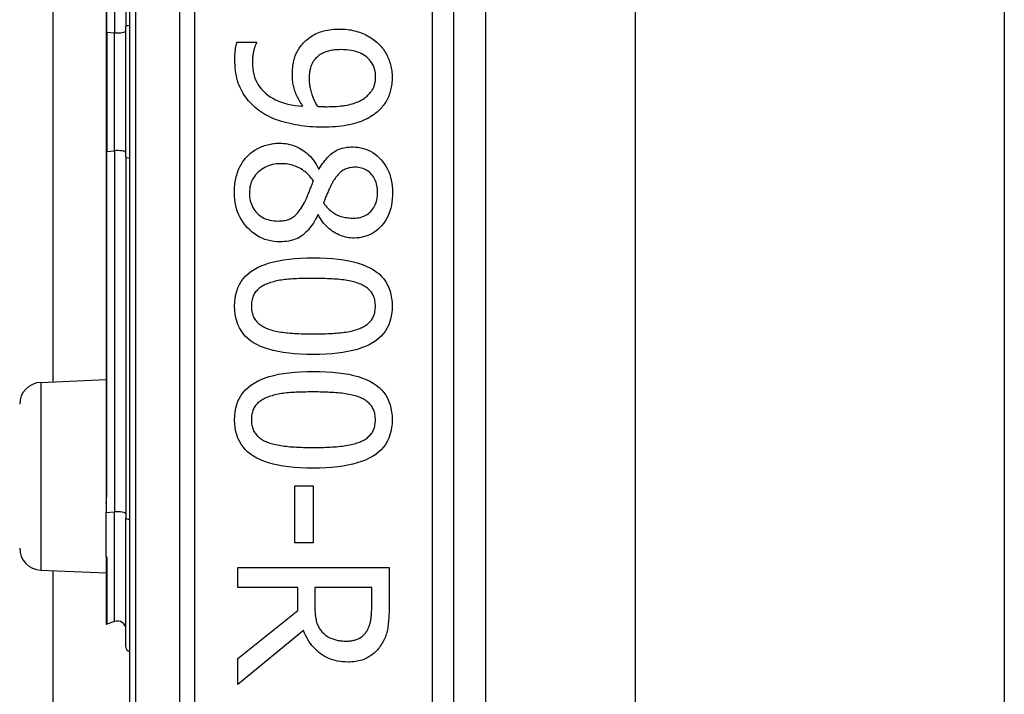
# Model space of a CAD drawing. Header units: inches. Extents: x 4 to 134, y 7 to 73.
# Tile 64 of 88: x 26.923 to 27.82, y 46.775 to 47.389. Entities that reach past the tile are written whole.
import ezdxf

# ---------------------------------------------------------------- set-up
doc = ezdxf.new("R2010")
doc.units = ezdxf.units.IN
doc.header["$MEASUREMENT"] = 0
doc.layers.add('Visible Edges(ANSI)', color=7, linetype='Continuous', lineweight=25)
doc.layers.add('Visible Tangent Edges(ANSI)', color=7, linetype='Continuous', lineweight=25)

msp = doc.modelspace()

# ---------------------------------------------------------------- linework, layer by layer
at = {"layer": 'Visible Edges(ANSI)'}
for p, q in [((27.02304, 48.26452), (27.02304, 46.38233)), ((27.31832, 46.57342), (27.31832, 48.07342)), ((27.3471, 47.95335), (27.3471, 46.6935)), ((27.48354, 47.93892), (27.48354, 46.70792)), ((27.81954, 47.93892), (27.81954, 46.70792)), ((27.01979, 47.71165), (27.01979, 47.38278)), ((27.00187, 47.68801), (27.00187, 47.37758)), ((26.9534, 47.05938), (26.9534, 47.58747)), ((27.01979, 47.26407), (27.01979, 47.38278)), ((27.00187, 47.37758), (27.00187, 47.26927)), ((27.12083, 47.36859), (27.13858, 47.36859)), ((27.13858, 47.36859), (27.13858, 47.3677)), ((27.00187, 47.26927), (27.00187, 46.95884)), ((27.01979, 47.26407), (27.01979, 46.9352)), ((27.1952, 47.25324), (27.19575, 47.25324)), ((27.19497, 47.21126), (27.19441, 47.21126)), ((26.94217, 47.05889), (27.00187, 47.0615)), ((27.00187, 46.95884), (27.00187, 46.94858)), ((27.17353, 46.96481), (27.19028, 46.96481)), ((27.17353, 46.91266), (27.17353, 46.96481)), ((27.19028, 46.96481), (27.19028, 46.91266)), ((27.00187, 46.94858), (27.00187, 46.94026)), ((27.00187, 46.9005), (27.00187, 46.94026)), ((27.01979, 46.81786), (27.01979, 46.9352)), ((27.19028, 46.91266), (27.17353, 46.91266)), ((27.00187, 46.9005), (27.00187, 46.90033)), ((27.00187, 46.90033), (27.00187, 46.89971)), ((27.00187, 46.89971), (27.00187, 46.83901)), ((26.94217, 46.88796), (27.00187, 46.88535)), ((26.9534, 34.10788), (26.9534, 46.88747)), ((27.12161, 46.89044), (27.2594, 46.89044)), ((27.12161, 46.87213), (27.12161, 46.89044)), ((27.2594, 46.89044), (27.2594, 46.85493)), ((27.17644, 46.87213), (27.12161, 46.87213)), ((27.17644, 46.85114), (27.17644, 46.87213)), ((27.24355, 46.87213), (27.19173, 46.87213)), ((27.19173, 46.87213), (27.19173, 46.85605)), ((27.24355, 46.85393), (27.24355, 46.87213)), ((27.12161, 46.80759), (27.17644, 46.85114)), ((27.00922, 46.84113), (27.0024, 46.83864)), ((27.18157, 46.83282), (27.12161, 46.7838)), ((27.12161, 46.7838), (27.12161, 46.80759))]:
    msp.add_line(p, q, dxfattribs=at)
at = {"layer": 'Visible Edges(ANSI)', "flags": 128}
for points in [[(27.17945, 47.36558), (27.18042, 47.36678), (27.18143, 47.36794), (27.18248, 47.36904), (27.18358, 47.37009), (27.18471, 47.3711), (27.18589, 47.37205), (27.1871, 47.37296), (27.18836, 47.37382), (27.18966, 47.37462), (27.191, 47.37538), (27.19238, 47.37609), (27.1938, 47.37674), (27.19527, 47.37735), (27.19678, 47.3779), (27.19835, 47.37841), (27.19996, 47.37885), (27.20162, 47.37925), (27.20333, 47.37959), (27.20509, 47.37988), (27.2069, 47.38012), (27.20876, 47.3803), (27.21067, 47.38044), (27.21262, 47.38052), (27.21463, 47.38054)], [(27.21463, 47.38054), (27.21638, 47.38052), (27.21811, 47.38045), (27.21982, 47.38033), (27.2215, 47.38016), (27.22316, 47.37994), (27.22479, 47.37968), (27.22639, 47.37936), (27.22798, 47.379), (27.22953, 47.37859), (27.23107, 47.37814), (27.23257, 47.37763), (27.23406, 47.37708), (27.23551, 47.37649), (27.23693, 47.37585), (27.23831, 47.37519), (27.23966, 47.37449), (27.24098, 47.37375), (27.24226, 47.37298), (27.24351, 47.37217), (27.24473, 47.37132), (27.24591, 47.37044), (27.24705, 47.36953), (27.24816, 47.36858), (27.24924, 47.36759)], [(27.11893, 47.35296), (27.11893, 47.35358), (27.11894, 47.3542), (27.11895, 47.35483), (27.11897, 47.35547), (27.119, 47.35612), (27.11903, 47.35677), (27.11906, 47.35743), (27.1191, 47.3581), (27.11915, 47.35877), (27.1192, 47.35945), (27.11926, 47.36014), (27.11932, 47.36083), (27.11939, 47.36153), (27.11947, 47.36221), (27.11956, 47.36289), (27.11966, 47.36356), (27.11977, 47.36422), (27.11989, 47.36487), (27.12002, 47.36551), (27.12016, 47.36614), (27.12031, 47.36677), (27.12047, 47.36739), (27.12065, 47.36799), (27.12083, 47.36859)], [(27.13858, 47.3677), (27.13836, 47.36729), (27.13814, 47.36685), (27.13792, 47.36637), (27.13771, 47.36585), (27.13749, 47.3653), (27.13728, 47.36471), (27.13708, 47.36409), (27.13687, 47.36343), (27.13667, 47.36274), (27.13646, 47.36201), (27.13627, 47.36124), (27.13607, 47.36044), (27.13588, 47.35962), (27.13571, 47.3588), (27.13556, 47.35798), (27.13542, 47.35715), (27.1353, 47.35633), (27.13519, 47.3555), (27.1351, 47.35467), (27.13503, 47.35384), (27.13497, 47.35301), (27.13493, 47.35218), (27.1349, 47.35134), (27.1349, 47.3505)], [(27.1713, 47.339), (27.17131, 47.34026), (27.17135, 47.3415), (27.1714, 47.34272), (27.17149, 47.34392), (27.17159, 47.34511), (27.17172, 47.34627), (27.17187, 47.34742), (27.17204, 47.34856), (27.17224, 47.34967), (27.17246, 47.35077), (27.17271, 47.35184), (27.17297, 47.3529), (27.17328, 47.35396), (27.17362, 47.35501), (27.17401, 47.35606), (27.17444, 47.35712), (27.17491, 47.35817), (27.17543, 47.35923), (27.17599, 47.36028), (27.1766, 47.36134), (27.17725, 47.3624), (27.17794, 47.36346), (27.17867, 47.36452), (27.17945, 47.36558)], [(27.24924, 47.36759), (27.25025, 47.36662), (27.25121, 47.36562), (27.25214, 47.36458), (27.25303, 47.3635), (27.25389, 47.36239), (27.2547, 47.36124), (27.25548, 47.36005), (27.25622, 47.35883), (27.25692, 47.35757), (27.25758, 47.35627), (27.2582, 47.35494), (27.25879, 47.35357), (27.25933, 47.35219), (27.25983, 47.3508), (27.26028, 47.3494), (27.26068, 47.34801), (27.26104, 47.34661), (27.26134, 47.34521), (27.2616, 47.34381), (27.26182, 47.34241), (27.26198, 47.341), (27.2621, 47.33959), (27.26217, 47.33818), (27.2622, 47.33677)], [(27.21541, 47.36178), (27.21398, 47.36177), (27.21259, 47.36172), (27.21124, 47.36164), (27.20994, 47.36153), (27.20868, 47.36139), (27.20747, 47.36122), (27.20629, 47.36102), (27.20516, 47.36079), (27.20407, 47.36053), (27.20302, 47.36023), (27.20202, 47.35991), (27.20106, 47.35955), (27.20013, 47.35916), (27.19922, 47.35873), (27.19834, 47.35826), (27.19748, 47.35776), (27.19664, 47.35722), (27.19582, 47.35665), (27.19503, 47.35603), (27.19426, 47.35538), (27.19351, 47.35469), (27.19278, 47.35397), (27.19208, 47.3532), (27.1914, 47.3524)], [(27.24712, 47.33688), (27.24706, 47.33875), (27.24689, 47.34055), (27.24661, 47.34229), (27.24621, 47.34396), (27.24571, 47.34557), (27.24508, 47.34711), (27.24435, 47.34859), (27.2435, 47.35001), (27.24254, 47.35136), (27.24146, 47.35265), (27.24027, 47.35387), (27.23897, 47.35503), (27.23756, 47.3561), (27.23605, 47.35709), (27.23444, 47.35798), (27.23273, 47.35878), (27.23092, 47.35948), (27.229, 47.36009), (27.22699, 47.36061), (27.22487, 47.36103), (27.22266, 47.36136), (27.22034, 47.36159), (27.21793, 47.36173), (27.21541, 47.36178)], [(27.14093, 47.3064), (27.13918, 47.30774), (27.13749, 47.30913), (27.13588, 47.31056), (27.13434, 47.31204), (27.13288, 47.31356), (27.13148, 47.31513), (27.13015, 47.31675), (27.12889, 47.31841), (27.1277, 47.32011), (27.12659, 47.32186), (27.12554, 47.32365), (27.12457, 47.32549), (27.12367, 47.32739), (27.12284, 47.32936), (27.1221, 47.33139), (27.12143, 47.33351), (27.12085, 47.33569), (27.12034, 47.33794), (27.11991, 47.34027), (27.11956, 47.34266), (27.11928, 47.34513), (27.11909, 47.34767), (27.11897, 47.35028), (27.11893, 47.35296)], [(27.1349, 47.3505), (27.13498, 47.34754), (27.13523, 47.34469), (27.13564, 47.34194), (27.13622, 47.33931), (27.13697, 47.33678), (27.13788, 47.33435), (27.13896, 47.33204), (27.14021, 47.32983), (27.14162, 47.32773), (27.14319, 47.32574), (27.14494, 47.32386), (27.14684, 47.32208), (27.14891, 47.32042), (27.15111, 47.31889), (27.15345, 47.31747), (27.15594, 47.31618), (27.15857, 47.31502), (27.16133, 47.31397), (27.16424, 47.31305), (27.16729, 47.31226), (27.17048, 47.31158), (27.17382, 47.31103), (27.17729, 47.31061), (27.1809, 47.3103)], [(27.1914, 47.3524), (27.19093, 47.3518), (27.19049, 47.35119), (27.19007, 47.35056), (27.18968, 47.34993), (27.18932, 47.34928), (27.18898, 47.34862), (27.18868, 47.34795), (27.1884, 47.34727), (27.18814, 47.34657), (27.18792, 47.34586), (27.18772, 47.34515), (27.18755, 47.34442), (27.1874, 47.34368), (27.18726, 47.34293), (27.18713, 47.34217), (27.18702, 47.3414), (27.18692, 47.34062), (27.18684, 47.33983), (27.18676, 47.33902), (27.1867, 47.33821), (27.18666, 47.33739), (27.18662, 47.33656), (27.1866, 47.33572), (27.1866, 47.33487)], [(27.1809, 47.3103), (27.18008, 47.31153), (27.1793, 47.31274), (27.17856, 47.31395), (27.17786, 47.31514), (27.17719, 47.31633), (27.17656, 47.31751), (27.17597, 47.31867), (27.17542, 47.31983), (27.1749, 47.32098), (27.17443, 47.32212), (27.17399, 47.32325), (27.17359, 47.32437), (27.17322, 47.3255), (27.17289, 47.32664), (27.17259, 47.3278), (27.17232, 47.32898), (27.17208, 47.33017), (27.17187, 47.33138), (27.1717, 47.33261), (27.17155, 47.33385), (27.17144, 47.33511), (27.17136, 47.33639), (27.17132, 47.33769), (27.1713, 47.339)], [(27.2393, 47.31957), (27.24003, 47.32024), (27.24072, 47.32092), (27.24136, 47.32159), (27.24197, 47.32227), (27.24254, 47.32295), (27.24307, 47.32363), (27.24357, 47.32432), (27.24402, 47.32501), (27.24443, 47.3257), (27.24481, 47.32639), (27.24515, 47.32708), (27.24545, 47.32778), (27.24571, 47.32848), (27.24596, 47.3292), (27.24618, 47.32992), (27.24638, 47.33065), (27.24655, 47.3314), (27.2467, 47.33215), (27.24683, 47.33291), (27.24693, 47.33369), (27.24702, 47.33447), (27.24707, 47.33526), (27.24711, 47.33607), (27.24712, 47.33688)], [(27.2622, 47.33677), (27.26217, 47.3352), (27.26211, 47.33365), (27.262, 47.33213), (27.26184, 47.33064), (27.26164, 47.32917), (27.2614, 47.32772), (27.26111, 47.3263), (27.26078, 47.32491), (27.26041, 47.32354), (27.25999, 47.32219), (27.25952, 47.32087), (27.25901, 47.31957), (27.25846, 47.3183), (27.25787, 47.31706), (27.25724, 47.31585), (27.25657, 47.31466), (27.25587, 47.3135), (27.25512, 47.31237), (27.25433, 47.31127), (27.2535, 47.31019), (27.25264, 47.30915), (27.25173, 47.30813), (27.25079, 47.30714), (27.2498, 47.30617)], [(27.1866, 47.33487), (27.18661, 47.33388), (27.18666, 47.33287), (27.18673, 47.33186), (27.18683, 47.33083), (27.18696, 47.32978), (27.18711, 47.32873), (27.1873, 47.32766), (27.18752, 47.32658), (27.18776, 47.32549), (27.18803, 47.32439), (27.18833, 47.32327), (27.18866, 47.32214), (27.18902, 47.32102), (27.18939, 47.31992), (27.18978, 47.31884), (27.1902, 47.31779), (27.19063, 47.31675), (27.19108, 47.31575), (27.19155, 47.31476), (27.19204, 47.3138), (27.19255, 47.31287), (27.19308, 47.31195), (27.19362, 47.31106), (27.19419, 47.31019)], [(27.2029, 47.30986), (27.20519, 47.30988), (27.20741, 47.30993), (27.20956, 47.31002), (27.21164, 47.31014), (27.21364, 47.3103), (27.21558, 47.3105), (27.21744, 47.31073), (27.21923, 47.311), (27.22095, 47.3113), (27.2226, 47.31164), (27.22417, 47.31202), (27.22568, 47.31243), (27.22712, 47.31287), (27.22851, 47.31334), (27.22984, 47.31384), (27.23112, 47.31436), (27.23233, 47.31491), (27.2335, 47.3155), (27.2346, 47.31611), (27.23566, 47.31674), (27.23665, 47.31741), (27.23759, 47.3181), (27.23848, 47.31882), (27.2393, 47.31957)], [(27.19419, 47.31019), (27.19442, 47.31017), (27.19466, 47.31015), (27.19492, 47.31014), (27.19519, 47.31012), (27.19547, 47.3101), (27.19577, 47.31008), (27.19608, 47.31006), (27.1964, 47.31004), (27.19673, 47.31002), (27.19708, 47.31001), (27.19745, 47.30999), (27.19782, 47.30997), (27.19821, 47.30995), (27.1986, 47.30993), (27.199, 47.30992), (27.1994, 47.30991), (27.19982, 47.3099), (27.20023, 47.30989), (27.20066, 47.30988), (27.2011, 47.30987), (27.20154, 47.30986), (27.20198, 47.30986), (27.20244, 47.30986), (27.2029, 47.30986)], [(27.19877, 47.29121), (27.19593, 47.29124), (27.19312, 47.29132), (27.19034, 47.29145), (27.18758, 47.29164), (27.18484, 47.29188), (27.18213, 47.29217), (27.17945, 47.29252), (27.17678, 47.29292), (27.17415, 47.29338), (27.17154, 47.29388), (27.16895, 47.29445), (27.16639, 47.29506), (27.16387, 47.29573), (27.16143, 47.29645), (27.15906, 47.29721), (27.15676, 47.29803), (27.15453, 47.2989), (27.15237, 47.29982), (27.15029, 47.30079), (27.14827, 47.30181), (27.14633, 47.30288), (27.14446, 47.304), (27.14266, 47.30517), (27.14093, 47.3064)], [(27.2498, 47.30617), (27.2485, 47.305), (27.24714, 47.30388), (27.24571, 47.3028), (27.24422, 47.30177), (27.24266, 47.30078), (27.24103, 47.29984), (27.23935, 47.29894), (27.23759, 47.29808), (27.23577, 47.29727), (27.23389, 47.29651), (27.23194, 47.29579), (27.22992, 47.29512), (27.22783, 47.29449), (27.22565, 47.29392), (27.22337, 47.29341), (27.221, 47.29295), (27.21854, 47.29254), (27.21599, 47.29219), (27.21335, 47.29189), (27.21062, 47.29164), (27.20779, 47.29145), (27.20488, 47.29132), (27.20187, 47.29124), (27.19877, 47.29121)], [(27.13032, 47.26474), (27.13126, 47.26569), (27.13224, 47.2666), (27.13324, 47.26747), (27.13426, 47.26831), (27.13532, 47.2691), (27.1364, 47.26985), (27.13752, 47.27057), (27.13866, 47.27125), (27.13982, 47.27188), (27.14102, 47.27248), (27.14224, 47.27304), (27.14349, 47.27357), (27.14477, 47.27405), (27.14605, 47.27449), (27.14735, 47.27488), (27.14867, 47.27524), (27.15, 47.27555), (27.15134, 47.27583), (27.1527, 47.27606), (27.15407, 47.27625), (27.15545, 47.27639), (27.15685, 47.2765), (27.15826, 47.27656), (27.15969, 47.27658)], [(27.15969, 47.27658), (27.16154, 47.27654), (27.16336, 47.27641), (27.16516, 47.27621), (27.16693, 47.27592), (27.16868, 47.27554), (27.17041, 47.27509), (27.17211, 47.27455), (27.17378, 47.27393), (27.17543, 47.27322), (27.17706, 47.27243), (27.17866, 47.27156), (27.18023, 47.27061), (27.18177, 47.26957), (27.18325, 47.26846), (27.18469, 47.26728), (27.18606, 47.26602), (27.18739, 47.26469), (27.18866, 47.26328), (27.18988, 47.26179), (27.19105, 47.26023), (27.19217, 47.2586), (27.19323, 47.25689), (27.19424, 47.2551), (27.1952, 47.25324)], [(27.19575, 47.25324), (27.19675, 47.2549), (27.19776, 47.25648), (27.19878, 47.258), (27.19982, 47.25943), (27.20088, 47.2608), (27.20195, 47.26209), (27.20304, 47.26331), (27.20414, 47.26446), (27.20526, 47.26553), (27.20639, 47.26653), (27.20754, 47.26746), (27.20871, 47.26832), (27.2099, 47.2691), (27.21115, 47.26982), (27.21244, 47.27047), (27.21378, 47.27105), (27.21517, 47.27156), (27.21661, 47.272), (27.21809, 47.27238), (27.21963, 47.27268), (27.22121, 47.27292), (27.22284, 47.27309), (27.22451, 47.2732), (27.22624, 47.27323)], [(27.22624, 47.27323), (27.22879, 47.27315), (27.23127, 47.27291), (27.23368, 47.2725), (27.23602, 47.27193), (27.23828, 47.2712), (27.24048, 47.2703), (27.2426, 47.26924), (27.24465, 47.26802), (27.24663, 47.26664), (27.24854, 47.26509), (27.25038, 47.26338), (27.25215, 47.26151), (27.2538, 47.25951), (27.25532, 47.25742), (27.25669, 47.25525), (27.25791, 47.25298), (27.259, 47.25063), (27.25993, 47.24819), (27.26073, 47.24566), (27.26138, 47.24304), (27.26188, 47.24034), (27.26224, 47.23754), (27.26246, 47.23466), (27.26253, 47.23169)], [(27.11848, 47.23169), (27.1185, 47.23339), (27.11857, 47.23506), (27.11867, 47.23671), (27.11882, 47.23834), (27.11901, 47.23993), (27.11925, 47.2415), (27.11953, 47.24305), (27.11985, 47.24457), (27.12021, 47.24606), (27.12061, 47.24753), (27.12106, 47.24898), (27.12155, 47.2504), (27.12208, 47.25178), (27.12265, 47.25314), (27.12325, 47.25445), (27.12389, 47.25574), (27.12457, 47.25698), (27.12528, 47.2582), (27.12603, 47.25938), (27.12681, 47.26052), (27.12763, 47.26163), (27.12849, 47.2627), (27.12939, 47.26374), (27.13032, 47.26474)], [(27.16103, 47.25793), (27.15897, 47.25788), (27.15698, 47.25772), (27.15505, 47.25746), (27.15317, 47.2571), (27.15136, 47.25662), (27.14961, 47.25605), (27.14792, 47.25537), (27.14629, 47.25458), (27.14472, 47.25369), (27.14321, 47.2527), (27.14176, 47.2516), (27.14037, 47.2504), (27.13907, 47.24911), (27.13788, 47.24778), (27.1368, 47.24639), (27.13584, 47.24494), (27.13499, 47.24345), (27.13425, 47.24189), (27.13363, 47.24029), (27.13312, 47.23863), (27.13273, 47.23692), (27.13244, 47.23516), (27.13227, 47.23334), (27.13222, 47.23147)], [(27.19051, 47.24219), (27.18965, 47.24343), (27.18876, 47.24462), (27.18784, 47.24576), (27.18688, 47.24686), (27.18589, 47.2479), (27.18487, 47.2489), (27.18381, 47.24985), (27.18271, 47.25075), (27.18159, 47.2516), (27.18043, 47.2524), (27.17923, 47.25315), (27.178, 47.25386), (27.17674, 47.25451), (27.17545, 47.2551), (27.17413, 47.25564), (27.17279, 47.25612), (27.17142, 47.25655), (27.17002, 47.25691), (27.16859, 47.25723), (27.16713, 47.25748), (27.16565, 47.25768), (27.16413, 47.25782), (27.16259, 47.2579), (27.16103, 47.25793)], [(27.22836, 47.25469), (27.22724, 47.25467), (27.22615, 47.2546), (27.22508, 47.25449), (27.22405, 47.25433), (27.22304, 47.25412), (27.22207, 47.25387), (27.22112, 47.25357), (27.2202, 47.25323), (27.21931, 47.25284), (27.21844, 47.25241), (27.21761, 47.25193), (27.2168, 47.2514), (27.21602, 47.25083), (27.21525, 47.25021), (27.21449, 47.24955), (27.21374, 47.24884), (27.21301, 47.24808), (27.21229, 47.24728), (27.21159, 47.24644), (27.2109, 47.24554), (27.21022, 47.24461), (27.20955, 47.24362), (27.2089, 47.24259), (27.20826, 47.24152)], [(27.24891, 47.2318), (27.24887, 47.23345), (27.24875, 47.23505), (27.24856, 47.2366), (27.24829, 47.2381), (27.24795, 47.23955), (27.24753, 47.24095), (27.24703, 47.24229), (27.24645, 47.24359), (27.2458, 47.24484), (27.24507, 47.24603), (27.24426, 47.24718), (27.24338, 47.24827), (27.24243, 47.2493), (27.24143, 47.25024), (27.24037, 47.25108), (27.23925, 47.25184), (27.23809, 47.25251), (27.23686, 47.25309), (27.23558, 47.25358), (27.23425, 47.25398), (27.23286, 47.25429), (27.23141, 47.25452), (27.22992, 47.25465), (27.22836, 47.25469)], [(27.18191, 47.22198), (27.18221, 47.22251), (27.18251, 47.22308), (27.18282, 47.22367), (27.18313, 47.2243), (27.18345, 47.22495), (27.18376, 47.22563), (27.18409, 47.22635), (27.18441, 47.22709), (27.18474, 47.22786), (27.18508, 47.22866), (27.18542, 47.22949), (27.18576, 47.23035), (27.18611, 47.23124), (27.18647, 47.23214), (27.18683, 47.23306), (27.18721, 47.234), (27.18759, 47.23496), (27.18798, 47.23593), (27.18838, 47.23693), (27.18879, 47.23794), (27.1892, 47.23898), (27.18963, 47.24003), (27.19006, 47.2411), (27.19051, 47.24219)], [(27.20826, 47.24152), (27.20799, 47.24103), (27.20771, 47.2405), (27.20741, 47.23993), (27.20709, 47.23931), (27.20675, 47.23865), (27.2064, 47.23794), (27.20604, 47.2372), (27.20566, 47.23641), (27.20526, 47.23557), (27.20484, 47.23469), (27.20441, 47.23377), (27.20396, 47.23281), (27.20351, 47.23183), (27.20308, 47.23087), (27.20267, 47.22992), (27.20227, 47.22899), (27.20189, 47.22807), (27.20152, 47.22717), (27.20117, 47.22628), (27.20084, 47.22541), (27.20052, 47.22456), (27.20022, 47.22372), (27.19993, 47.2229), (27.19966, 47.22209)], [(27.16002, 47.1868), (27.15712, 47.18689), (27.1543, 47.18716), (27.15156, 47.1876), (27.14889, 47.18823), (27.14631, 47.18903), (27.1438, 47.19001), (27.14138, 47.19117), (27.13903, 47.19251), (27.13676, 47.19403), (27.13457, 47.19572), (27.13246, 47.19759), (27.13043, 47.19964), (27.12852, 47.20183), (27.12678, 47.2041), (27.1252, 47.20646), (27.12379, 47.20891), (27.12255, 47.21145), (27.12147, 47.21408), (27.12056, 47.21679), (27.11981, 47.21959), (27.11923, 47.22249), (27.11881, 47.22547), (27.11856, 47.22853), (27.11848, 47.23169)], [(27.13222, 47.23147), (27.13227, 47.22956), (27.13241, 47.22772), (27.13265, 47.22595), (27.13299, 47.22423), (27.13343, 47.22259), (27.13396, 47.221), (27.13459, 47.21948), (27.13532, 47.21802), (27.13614, 47.21662), (27.13706, 47.21529), (27.13808, 47.21402), (27.1392, 47.21282), (27.14039, 47.2117), (27.14166, 47.21067), (27.143, 47.20974), (27.14441, 47.20891), (27.14589, 47.20818), (27.14745, 47.20754), (27.14907, 47.20701), (27.15076, 47.20657), (27.15252, 47.20622), (27.15436, 47.20598), (27.15626, 47.20583), (27.15823, 47.20578)], [(27.22724, 47.20835), (27.22877, 47.2084), (27.23025, 47.20853), (27.23169, 47.20874), (27.23308, 47.20904), (27.23443, 47.20943), (27.23574, 47.2099), (27.23701, 47.21046), (27.23824, 47.21111), (27.23942, 47.21184), (27.24056, 47.21266), (27.24166, 47.21356), (27.24271, 47.21455), (27.2437, 47.21562), (27.2446, 47.21675), (27.24542, 47.21795), (27.24615, 47.21922), (27.2468, 47.22056), (27.24736, 47.22196), (27.24783, 47.22343), (27.24822, 47.22497), (27.24852, 47.22658), (27.24874, 47.22825), (27.24886, 47.22999), (27.24891, 47.2318)], [(27.26253, 47.23169), (27.26246, 47.22862), (27.26226, 47.22564), (27.26192, 47.22278), (27.26144, 47.22001), (27.26082, 47.21735), (27.26007, 47.21479), (27.25919, 47.21233), (27.25816, 47.20998), (27.257, 47.20773), (27.25571, 47.20558), (27.25427, 47.20354), (27.2527, 47.2016), (27.25103, 47.19979), (27.24927, 47.19813), (27.24744, 47.19664), (27.24553, 47.1953), (27.24355, 47.19412), (27.24148, 47.1931), (27.23934, 47.19223), (27.23712, 47.19152), (27.23482, 47.19097), (27.23245, 47.19058), (27.23, 47.19034), (27.22747, 47.19026)], [(27.15823, 47.20578), (27.15963, 47.20581), (27.16097, 47.20588), (27.16226, 47.20599), (27.16351, 47.20616), (27.16471, 47.20637), (27.16586, 47.20662), (27.16696, 47.20692), (27.16801, 47.20727), (27.16902, 47.20767), (27.16998, 47.20811), (27.17088, 47.2086), (27.17175, 47.20913), (27.17258, 47.20974), (27.17342, 47.21042), (27.17427, 47.21119), (27.17511, 47.21205), (27.17595, 47.21299), (27.1768, 47.21402), (27.17765, 47.21513), (27.1785, 47.21633), (27.17935, 47.21761), (27.1802, 47.21898), (27.18105, 47.22044), (27.18191, 47.22198)], [(27.19966, 47.22209), (27.20069, 47.22078), (27.20172, 47.21955), (27.20276, 47.21839), (27.2038, 47.21731), (27.20485, 47.21629), (27.2059, 47.21535), (27.20696, 47.21448), (27.20803, 47.21368), (27.20909, 47.21295), (27.21017, 47.21229), (27.21125, 47.21171), (27.21234, 47.2112), (27.21344, 47.21075), (27.21457, 47.21033), (27.21572, 47.20995), (27.2169, 47.20962), (27.2181, 47.20932), (27.21933, 47.20907), (27.22058, 47.20885), (27.22187, 47.20867), (27.22317, 47.20853), (27.2245, 47.20843), (27.22586, 47.20837), (27.22724, 47.20835)], [(27.19441, 47.21126), (27.19347, 47.20929), (27.19249, 47.2074), (27.19147, 47.20559), (27.19042, 47.20387), (27.18934, 47.20222), (27.18822, 47.20066), (27.18706, 47.19918), (27.18588, 47.19778), (27.18466, 47.19646), (27.1834, 47.19523), (27.18211, 47.19407), (27.18079, 47.193), (27.17942, 47.19201), (27.17798, 47.19111), (27.17648, 47.19029), (27.17491, 47.18956), (27.17328, 47.18891), (27.17158, 47.18835), (27.16982, 47.18788), (27.16799, 47.18749), (27.16609, 47.18719), (27.16413, 47.18697), (27.16211, 47.18684), (27.16002, 47.1868)], [(27.22747, 47.19026), (27.22592, 47.1903), (27.22438, 47.19041), (27.22285, 47.1906), (27.22131, 47.19087), (27.21978, 47.1912), (27.21826, 47.19162), (27.21673, 47.19211), (27.21521, 47.19267), (27.21369, 47.19331), (27.21218, 47.19402), (27.21066, 47.19481), (27.20915, 47.19568), (27.20767, 47.19661), (27.20625, 47.19762), (27.20488, 47.19868), (27.20356, 47.19982), (27.2023, 47.20102), (27.20109, 47.20228), (27.19993, 47.20361), (27.19883, 47.20501), (27.19779, 47.20647), (27.19679, 47.208), (27.19586, 47.2096), (27.19497, 47.21126)], [(27.11871, 47.12818), (27.11883, 47.13189), (27.1192, 47.13543), (27.11981, 47.13881), (27.12067, 47.14202), (27.12178, 47.14506), (27.12313, 47.14793), (27.12473, 47.15063), (27.12657, 47.15317), (27.12866, 47.15553), (27.131, 47.15773), (27.13358, 47.15976), (27.1364, 47.16162), (27.13948, 47.16332), (27.14282, 47.16488), (27.14642, 47.16629), (27.15027, 47.16755), (27.15438, 47.16866), (27.15875, 47.16962), (27.16338, 47.17043), (27.16827, 47.1711), (27.17341, 47.17162), (27.17881, 47.17199), (27.18448, 47.17221), (27.19039, 47.17229)], [(27.19039, 47.17229), (27.19647, 47.17221), (27.20227, 47.17199), (27.20779, 47.17161), (27.21303, 47.17109), (27.21799, 47.17041), (27.22268, 47.16959), (27.22709, 47.16862), (27.23121, 47.1675), (27.23506, 47.16622), (27.23864, 47.1648), (27.24193, 47.16323), (27.24494, 47.16151), (27.2477, 47.15963), (27.25021, 47.15759), (27.25249, 47.15539), (27.25453, 47.15302), (27.25632, 47.15048), (27.25788, 47.14779), (27.2592, 47.14493), (27.26028, 47.14191), (27.26112, 47.13872), (27.26172, 47.13537), (27.26208, 47.13185), (27.2622, 47.12818)], [(27.14885, 47.14884), (27.14769, 47.14837), (27.14656, 47.14788), (27.14549, 47.14735), (27.14446, 47.14679), (27.14347, 47.1462), (27.14253, 47.14558), (27.14164, 47.14493), (27.14079, 47.14424), (27.13999, 47.14353), (27.13923, 47.14278), (27.13852, 47.142), (27.13786, 47.14119), (27.13724, 47.14034), (27.13668, 47.13944), (27.13617, 47.13851), (27.13572, 47.13753), (27.13531, 47.13651), (27.13497, 47.13545), (27.13467, 47.13434), (27.13443, 47.1332), (27.13424, 47.13201), (27.13411, 47.13077), (27.13403, 47.1295), (27.134, 47.12818)], [(27.19039, 47.15353), (27.18801, 47.15352), (27.18569, 47.1535), (27.18344, 47.15347), (27.18125, 47.15343), (27.17913, 47.15337), (27.17708, 47.1533), (27.17509, 47.15322), (27.17317, 47.15313), (27.17132, 47.15302), (27.16953, 47.15291), (27.16782, 47.15277), (27.16616, 47.15263), (27.16456, 47.15247), (27.16298, 47.15228), (27.16144, 47.15206), (27.15992, 47.15181), (27.15844, 47.15154), (27.15698, 47.15124), (27.15555, 47.15091), (27.15415, 47.15055), (27.15278, 47.15016), (27.15144, 47.14975), (27.15014, 47.14931), (27.14885, 47.14884)], [(27.23238, 47.14872), (27.23118, 47.14918), (27.22993, 47.1496), (27.22863, 47.15001), (27.22728, 47.15039), (27.22588, 47.15074), (27.22442, 47.15107), (27.22292, 47.15137), (27.22136, 47.15165), (27.21976, 47.15191), (27.2181, 47.15214), (27.21639, 47.15234), (27.21463, 47.15252), (27.21282, 47.15268), (27.21098, 47.15283), (27.20909, 47.15296), (27.20717, 47.15308), (27.20521, 47.15318), (27.20321, 47.15327), (27.20117, 47.15335), (27.19909, 47.15341), (27.19698, 47.15346), (27.19482, 47.1535), (27.19263, 47.15352), (27.19039, 47.15353)], [(27.2469, 47.12818), (27.24687, 47.12944), (27.2468, 47.13067), (27.24667, 47.13186), (27.24649, 47.13301), (27.24627, 47.13412), (27.24599, 47.1352), (27.24566, 47.13624), (27.24528, 47.13723), (27.24486, 47.1382), (27.24438, 47.13912), (27.24385, 47.14), (27.24327, 47.14085), (27.24264, 47.14167), (27.24196, 47.14245), (27.24123, 47.14321), (27.24045, 47.14393), (27.23961, 47.14463), (27.23873, 47.1453), (27.2378, 47.14595), (27.23682, 47.14656), (27.23578, 47.14714), (27.2347, 47.1477), (27.23357, 47.14823), (27.23238, 47.14872)], [(27.19051, 47.08418), (27.18446, 47.08426), (27.1787, 47.08448), (27.1732, 47.08485), (27.16798, 47.08538), (27.16303, 47.08605), (27.15836, 47.08688), (27.15396, 47.08785), (27.14984, 47.08897), (27.14598, 47.09024), (27.1424, 47.09166), (27.1391, 47.09324), (27.13607, 47.09496), (27.1333, 47.09683), (27.13076, 47.09887), (27.12847, 47.10107), (27.12642, 47.10344), (27.12461, 47.10596), (27.12305, 47.10865), (27.12172, 47.1115), (27.12063, 47.11451), (27.11979, 47.11768), (27.11919, 47.12102), (27.11883, 47.12452), (27.11871, 47.12818)], [(27.134, 47.12818), (27.13403, 47.12693), (27.1341, 47.12572), (27.13423, 47.12454), (27.13441, 47.12341), (27.13463, 47.12231), (27.13491, 47.12124), (27.13524, 47.12021), (27.13562, 47.11922), (27.13604, 47.11826), (27.13652, 47.11734), (27.13705, 47.11646), (27.13763, 47.11561), (27.13826, 47.1148), (27.13894, 47.11402), (27.13967, 47.11327), (27.14046, 47.11254), (27.14129, 47.11185), (27.14217, 47.11119), (27.1431, 47.11056), (27.14408, 47.10996), (27.14512, 47.10939), (27.1462, 47.10885), (27.14734, 47.10833), (27.14852, 47.10785)], [(27.2622, 47.12818), (27.26207, 47.12448), (27.2617, 47.12095), (27.26108, 47.11759), (27.26021, 47.1144), (27.25909, 47.11137), (27.25773, 47.10851), (27.25612, 47.10582), (27.25425, 47.10329), (27.25215, 47.10093), (27.24979, 47.09873), (27.24718, 47.09671), (27.24433, 47.09485), (27.24123, 47.09314), (27.23787, 47.09159), (27.23427, 47.09018), (27.23041, 47.08892), (27.2263, 47.08781), (27.22194, 47.08685), (27.21733, 47.08603), (27.21247, 47.08537), (27.20735, 47.08485), (27.20199, 47.08448), (27.19637, 47.08426), (27.19051, 47.08418)], [(27.2326, 47.10797), (27.23375, 47.10845), (27.23485, 47.10895), (27.23591, 47.10949), (27.23692, 47.11006), (27.23788, 47.11065), (27.23879, 47.11127), (27.23965, 47.11193), (27.24047, 47.11261), (27.24124, 47.11332), (27.24196, 47.11405), (27.24264, 47.11482), (27.24327, 47.11561), (27.24385, 47.11644), (27.24438, 47.11731), (27.24486, 47.11822), (27.24528, 47.11917), (27.24566, 47.12016), (27.24599, 47.12118), (27.24627, 47.12225), (27.24649, 47.12336), (27.24667, 47.1245), (27.2468, 47.12569), (27.24687, 47.12691), (27.2469, 47.12818)], [(27.14852, 47.10785), (27.14968, 47.10742), (27.15089, 47.107), (27.15216, 47.10661), (27.15347, 47.10624), (27.15484, 47.10589), (27.15625, 47.10557), (27.15772, 47.10526), (27.15924, 47.10498), (27.16081, 47.10471), (27.16243, 47.10447), (27.1641, 47.10425), (27.16583, 47.10406), (27.1676, 47.10388), (27.16943, 47.10372), (27.17131, 47.10357), (27.17324, 47.10344), (27.17521, 47.10332), (27.17725, 47.10322), (27.17933, 47.10313), (27.18146, 47.10307), (27.18365, 47.10301), (27.18588, 47.10297), (27.18817, 47.10295), (27.19051, 47.10294)], [(27.19051, 47.10294), (27.19284, 47.10295), (27.19513, 47.10297), (27.19736, 47.10301), (27.19954, 47.10307), (27.20167, 47.10313), (27.20375, 47.10322), (27.20578, 47.10332), (27.20775, 47.10344), (27.20967, 47.10357), (27.21154, 47.10372), (27.21336, 47.10388), (27.21513, 47.10406), (27.21684, 47.10426), (27.21851, 47.10448), (27.22014, 47.10472), (27.22171, 47.10499), (27.22324, 47.10528), (27.22472, 47.10559), (27.22615, 47.10593), (27.22754, 47.10629), (27.22887, 47.10667), (27.23016, 47.10708), (27.23141, 47.10751), (27.2326, 47.10797)], [(27.11871, 47.02478), (27.11883, 47.02849), (27.1192, 47.03203), (27.11981, 47.03541), (27.12067, 47.03862), (27.12178, 47.04165), (27.12313, 47.04453), (27.12473, 47.04723), (27.12657, 47.04976), (27.12866, 47.05213), (27.131, 47.05433), (27.13358, 47.05636), (27.1364, 47.05822), (27.13948, 47.05992), (27.14282, 47.06148), (27.14642, 47.06288), (27.15027, 47.06414), (27.15438, 47.06525), (27.15875, 47.06622), (27.16338, 47.06703), (27.16827, 47.0677), (27.17341, 47.06822), (27.17881, 47.06859), (27.18448, 47.06881), (27.19039, 47.06888)], [(27.19039, 47.06888), (27.19647, 47.06881), (27.20227, 47.06858), (27.20779, 47.06821), (27.21303, 47.06769), (27.21799, 47.06701), (27.22268, 47.06619), (27.22709, 47.06522), (27.23121, 47.06409), (27.23506, 47.06282), (27.23864, 47.0614), (27.24193, 47.05983), (27.24494, 47.05811), (27.2477, 47.05623), (27.25021, 47.05419), (27.25249, 47.05198), (27.25453, 47.04961), (27.25632, 47.04708), (27.25788, 47.04439), (27.2592, 47.04153), (27.26028, 47.0385), (27.26112, 47.03532), (27.26172, 47.03197), (27.26208, 47.02845), (27.2622, 47.02478)], [(27.19039, 47.05012), (27.18801, 47.05012), (27.18569, 47.0501), (27.18344, 47.05007), (27.18125, 47.05002), (27.17913, 47.04997), (27.17708, 47.0499), (27.17509, 47.04982), (27.17317, 47.04973), (27.17132, 47.04962), (27.16953, 47.0495), (27.16782, 47.04937), (27.16616, 47.04923), (27.16456, 47.04907), (27.16298, 47.04888), (27.16144, 47.04866), (27.15992, 47.04841), (27.15844, 47.04814), (27.15698, 47.04783), (27.15555, 47.0475), (27.15415, 47.04715), (27.15278, 47.04676), (27.15144, 47.04635), (27.15014, 47.0459), (27.14885, 47.04543)], [(27.23238, 47.04532), (27.23118, 47.04577), (27.22993, 47.0462), (27.22863, 47.04661), (27.22728, 47.04698), (27.22588, 47.04734), (27.22442, 47.04767), (27.22292, 47.04797), (27.22136, 47.04825), (27.21976, 47.0485), (27.2181, 47.04873), (27.21639, 47.04894), (27.21463, 47.04912), (27.21282, 47.04928), (27.21098, 47.04943), (27.20909, 47.04956), (27.20717, 47.04968), (27.20521, 47.04978), (27.20321, 47.04987), (27.20117, 47.04995), (27.19909, 47.05001), (27.19698, 47.05006), (27.19482, 47.0501), (27.19263, 47.05012), (27.19039, 47.05012)], [(27.14885, 47.04543), (27.14769, 47.04497), (27.14656, 47.04448), (27.14549, 47.04395), (27.14446, 47.04339), (27.14347, 47.0428), (27.14253, 47.04218), (27.14164, 47.04153), (27.14079, 47.04084), (27.13999, 47.04013), (27.13923, 47.03938), (27.13852, 47.0386), (27.13786, 47.03778), (27.13724, 47.03693), (27.13668, 47.03604), (27.13617, 47.03511), (27.13572, 47.03413), (27.13531, 47.03311), (27.13497, 47.03205), (27.13467, 47.03094), (27.13443, 47.02979), (27.13424, 47.0286), (27.13411, 47.02737), (27.13403, 47.02609), (27.134, 47.02478)], [(27.2469, 47.02478), (27.24687, 47.02604), (27.2468, 47.02727), (27.24667, 47.02846), (27.24649, 47.02961), (27.24627, 47.03072), (27.24599, 47.0318), (27.24566, 47.03283), (27.24528, 47.03383), (27.24486, 47.03479), (27.24438, 47.03572), (27.24385, 47.0366), (27.24327, 47.03745), (27.24264, 47.03826), (27.24196, 47.03905), (27.24123, 47.0398), (27.24045, 47.04053), (27.23961, 47.04123), (27.23873, 47.0419), (27.2378, 47.04254), (27.23682, 47.04316), (27.23578, 47.04374), (27.2347, 47.0443), (27.23357, 47.04482), (27.23238, 47.04532)], [(27.19051, 46.98078), (27.18446, 46.98085), (27.1787, 46.98108), (27.1732, 46.98145), (27.16798, 46.98198), (27.16303, 46.98265), (27.15836, 46.98347), (27.15396, 46.98445), (27.14984, 46.98557), (27.14598, 46.98684), (27.1424, 46.98826), (27.1391, 46.98983), (27.13607, 46.99155), (27.1333, 46.99343), (27.13076, 46.99547), (27.12847, 46.99767), (27.12642, 47.00003), (27.12461, 47.00256), (27.12305, 47.00525), (27.12172, 47.0081), (27.12063, 47.01111), (27.11979, 47.01428), (27.11919, 47.01762), (27.11883, 47.02112), (27.11871, 47.02478)], [(27.134, 47.02478), (27.13403, 47.02353), (27.1341, 47.02232), (27.13423, 47.02114), (27.13441, 47.02), (27.13463, 47.0189), (27.13491, 47.01784), (27.13524, 47.01681), (27.13562, 47.01582), (27.13604, 47.01486), (27.13652, 47.01394), (27.13705, 47.01306), (27.13763, 47.01221), (27.13826, 47.0114), (27.13894, 47.01062), (27.13967, 47.00986), (27.14046, 47.00914), (27.14129, 47.00845), (27.14217, 47.00779), (27.1431, 47.00716), (27.14408, 47.00655), (27.14512, 47.00598), (27.1462, 47.00544), (27.14734, 47.00493), (27.14852, 47.00445)], [(27.2622, 47.02478), (27.26207, 47.02108), (27.2617, 47.01755), (27.26108, 47.01419), (27.26021, 47.011), (27.25909, 47.00797), (27.25773, 47.00511), (27.25612, 47.00241), (27.25425, 46.99989), (27.25215, 46.99753), (27.24979, 46.99533), (27.24718, 46.9933), (27.24433, 46.99144), (27.24123, 46.98974), (27.23787, 46.98818), (27.23427, 46.98678), (27.23041, 46.98552), (27.2263, 46.98441), (27.22194, 46.98344), (27.21733, 46.98263), (27.21247, 46.98196), (27.20735, 46.98145), (27.20199, 46.98108), (27.19637, 46.98085), (27.19051, 46.98078)], [(27.2326, 47.00456), (27.23375, 47.00504), (27.23485, 47.00555), (27.23591, 47.00609), (27.23692, 47.00665), (27.23788, 47.00725), (27.23879, 47.00787), (27.23965, 47.00852), (27.24047, 47.0092), (27.24124, 47.00991), (27.24196, 47.01065), (27.24264, 47.01142), (27.24327, 47.01221), (27.24385, 47.01304), (27.24438, 47.01391), (27.24486, 47.01482), (27.24528, 47.01577), (27.24566, 47.01675), (27.24599, 47.01778), (27.24627, 47.01885), (27.24649, 47.01995), (27.24667, 47.0211), (27.2468, 47.02229), (27.24687, 47.02351), (27.2469, 47.02478)], [(27.14852, 47.00445), (27.14968, 47.00402), (27.15089, 47.0036), (27.15216, 47.00321), (27.15347, 47.00284), (27.15484, 47.00249), (27.15625, 47.00216), (27.15772, 47.00186), (27.15924, 47.00157), (27.16081, 47.00131), (27.16243, 47.00107), (27.1641, 47.00085), (27.16583, 47.00066), (27.1676, 47.00048), (27.16943, 47.00031), (27.17131, 47.00017), (27.17324, 47.00003), (27.17521, 46.99992), (27.17725, 46.99982), (27.17933, 46.99973), (27.18146, 46.99966), (27.18365, 46.99961), (27.18588, 46.99957), (27.18817, 46.99955), (27.19051, 46.99954)], [(27.19051, 46.99954), (27.19284, 46.99955), (27.19513, 46.99957), (27.19736, 46.99961), (27.19954, 46.99966), (27.20167, 46.99973), (27.20375, 46.99982), (27.20578, 46.99992), (27.20775, 47.00003), (27.20967, 47.00017), (27.21154, 47.00031), (27.21336, 47.00048), (27.21513, 47.00066), (27.21684, 47.00085), (27.21851, 47.00107), (27.22014, 47.00132), (27.22171, 47.00159), (27.22324, 47.00188), (27.22472, 47.00219), (27.22615, 47.00253), (27.22754, 47.00289), (27.22887, 47.00327), (27.23016, 47.00368), (27.23141, 47.00411), (27.2326, 47.00456)], [(27.19173, 46.85605), (27.19174, 46.85474), (27.19177, 46.85345), (27.19182, 46.85219), (27.19189, 46.85094), (27.19198, 46.84972), (27.19208, 46.84852), (27.19221, 46.84735), (27.19235, 46.8462), (27.19252, 46.84507), (27.1927, 46.84396), (27.19291, 46.84287), (27.19313, 46.84181), (27.19338, 46.84077), (27.19368, 46.83976), (27.19401, 46.83878), (27.19439, 46.83782), (27.19481, 46.83689), (27.19527, 46.83599), (27.19577, 46.83512), (27.19631, 46.83427), (27.19689, 46.83345), (27.19751, 46.83265), (27.19818, 46.83189), (27.19888, 46.83115)], [(27.23886, 46.83204), (27.23927, 46.8327), (27.23967, 46.83338), (27.24005, 46.83407), (27.2404, 46.83479), (27.24074, 46.83552), (27.24105, 46.83627), (27.24134, 46.83704), (27.24161, 46.83782), (27.24186, 46.83863), (27.24209, 46.83945), (27.2423, 46.84028), (27.24249, 46.84114), (27.24266, 46.84202), (27.24281, 46.84294), (27.24295, 46.84389), (27.24308, 46.84487), (27.24319, 46.84588), (27.24328, 46.84693), (27.24336, 46.84802), (27.24343, 46.84913), (27.24348, 46.85028), (27.24352, 46.85146), (27.24354, 46.85268), (27.24355, 46.85393)], [(27.2594, 46.85493), (27.25939, 46.85299), (27.25937, 46.85109), (27.25932, 46.84925), (27.25926, 46.84747), (27.25918, 46.84574), (27.25908, 46.84406), (27.25897, 46.84243), (27.25883, 46.84086), (27.25868, 46.83934), (27.25851, 46.83788), (27.25832, 46.83647), (27.25812, 46.83511), (27.25788, 46.83379), (27.2576, 46.83247), (27.25726, 46.83116), (27.25689, 46.82987), (27.25646, 46.82858), (27.25598, 46.82731), (27.25546, 46.82604), (27.25489, 46.82479), (27.25428, 46.82354), (27.25361, 46.82231), (27.2529, 46.82108), (27.25215, 46.81987)], [(27.222, 46.80424), (27.21952, 46.80429), (27.21711, 46.80445), (27.21476, 46.80472), (27.21249, 46.80509), (27.21028, 46.80557), (27.20814, 46.80616), (27.20606, 46.80686), (27.20405, 46.80766), (27.20212, 46.80857), (27.20024, 46.80959), (27.19844, 46.81071), (27.1967, 46.81194), (27.19504, 46.81326), (27.19345, 46.81466), (27.19193, 46.81613), (27.19048, 46.81769), (27.18911, 46.81931), (27.18781, 46.82101), (27.18659, 46.82279), (27.18544, 46.82465), (27.18436, 46.82658), (27.18336, 46.82858), (27.18243, 46.83066), (27.18157, 46.83282)], [(27.19888, 46.83115), (27.19952, 46.83049), (27.20019, 46.82987), (27.20088, 46.82927), (27.20159, 46.8287), (27.20232, 46.82817), (27.20307, 46.82766), (27.20384, 46.82718), (27.20464, 46.82673), (27.20546, 46.82631), (27.20629, 46.82592), (27.20716, 46.82556), (27.20804, 46.82523), (27.20894, 46.82493), (27.20987, 46.82465), (27.21083, 46.8244), (27.21181, 46.82417), (27.21281, 46.82398), (27.21384, 46.82381), (27.2149, 46.82366), (27.21598, 46.82354), (27.21708, 46.82345), (27.21821, 46.82338), (27.21937, 46.82334), (27.22054, 46.82333)], [(27.22054, 46.82333), (27.22154, 46.82335), (27.22252, 46.82339), (27.22347, 46.82346), (27.22441, 46.82357), (27.22533, 46.8237), (27.22623, 46.82386), (27.2271, 46.82405), (27.22796, 46.82427), (27.2288, 46.82452), (27.22962, 46.8248), (27.23043, 46.82511), (27.23121, 46.82545), (27.23197, 46.82582), (27.23271, 46.82622), (27.23342, 46.82666), (27.23412, 46.82713), (27.23479, 46.82763), (27.23544, 46.82816), (27.23606, 46.82873), (27.23667, 46.82932), (27.23725, 46.82995), (27.23781, 46.83062), (27.23834, 46.83131), (27.23886, 46.83204)], [(27.25215, 46.81987), (27.25135, 46.81868), (27.25051, 46.81753), (27.24964, 46.81643), (27.24873, 46.81537), (27.24778, 46.81435), (27.2468, 46.81338), (27.24578, 46.81245), (27.24473, 46.81156), (27.24363, 46.81071), (27.24251, 46.8099), (27.24134, 46.80914), (27.24014, 46.80842), (27.2389, 46.80775), (27.23761, 46.80714), (27.23626, 46.80659), (27.23487, 46.8061), (27.23344, 46.80566), (27.23195, 46.80528), (27.23041, 46.80496), (27.22883, 46.8047), (27.22719, 46.8045), (27.22551, 46.80435), (27.22378, 46.80426), (27.222, 46.80424)]]:
    msp.add_lwpolyline(points, dxfattribs=at)
at = {"layer": 'Visible Edges(ANSI)'}
for centre, radius, start, end in [((26.94304, 47.03891), 0.02, 92.5, 180), ((26.94304, 46.90794), 0.02, 180, 267.5), ((27.00226, 46.83901), 0.000394, 180, 290), ((27.01192, 46.83373), 0.00787, 0, 110), ((27.02373, 46.81786), 0.00394, 180, 259.97953)]:
    msp.add_arc(centre, radius, start, end, dxfattribs=at)
at = {"layer": 'Visible Tangent Edges(ANSI)'}
for p, q in [((27.02881, 46.38233), (27.02881, 48.26452)), ((27.06846, 48.07342), (27.06846, 46.57342)), ((27.08238, 46.57342), (27.08238, 48.07342)), ((27.29863, 48.07342), (27.29863, 46.57342)), ((27.00922, 47.70593), (27.00922, 47.37706)), ((27.0024, 47.37767), (27.0024, 47.6881)), ((27.0024, 47.37767), (27.0024, 47.26918)), ((27.0024, 47.37767), (27.00922, 47.37706)), ((27.00922, 47.26979), (27.00922, 47.37706)), ((27.0024, 47.26918), (27.00922, 47.26979)), ((27.0024, 46.95875), (27.0024, 47.26918)), ((27.00922, 47.26979), (27.00922, 46.94092)), ((26.94217, 47.05889), (26.94217, 46.88796)), ((27.00187, 46.94026), (27.00922, 46.94092)), ((27.00922, 46.84113), (27.00922, 46.94092)), ((27.00198, 46.9004), (27.00187, 46.9005)), ((27.0024, 46.89951), (27.0024, 46.83864))]:
    msp.add_line(p, q, dxfattribs=at)
at = {"layer": 'Visible Tangent Edges(ANSI)', "flags": 128}
for points in [[(27.00187, 46.94858), (27.00189, 46.949), (27.00192, 46.94943), (27.00194, 46.94985), (27.00196, 46.95027), (27.00199, 46.9507), (27.00201, 46.95112), (27.00204, 46.95155), (27.00206, 46.95197), (27.00209, 46.95239), (27.00212, 46.95282), (27.00214, 46.95324), (27.00217, 46.95367), (27.0022, 46.95409), (27.00222, 46.95451), (27.00225, 46.95494), (27.00228, 46.95536), (27.0023, 46.95578), (27.00232, 46.95621), (27.00234, 46.95663), (27.00236, 46.95705), (27.00238, 46.95748), (27.00239, 46.9579), (27.0024, 46.95832), (27.0024, 46.95875)], [(27.0024, 46.89951), (27.0024, 46.89955), (27.0024, 46.89959), (27.00239, 46.89964), (27.00238, 46.89968), (27.00238, 46.89972), (27.00237, 46.89976), (27.00236, 46.8998), (27.00234, 46.89984), (27.00233, 46.89988), (27.00231, 46.89992), (27.0023, 46.89996), (27.00228, 46.9), (27.00226, 46.90004), (27.00224, 46.90007), (27.00221, 46.90011), (27.00219, 46.90014), (27.00217, 46.90018), (27.00214, 46.90021), (27.00212, 46.90024), (27.00209, 46.90028), (27.00206, 46.90031), (27.00203, 46.90034), (27.002, 46.90037), (27.00198, 46.9004)]]:
    msp.add_lwpolyline(points, dxfattribs=at)
at = {"layer": 'Visible Tangent Edges(ANSI)'}
for centre, major_axis, ratio, start_param, end_param in [((27.02373, 47.38278), (-0.00394, 0), 0.245714, 4.887279, 6.283185), ((27.00226, 47.37758), (-0.000394, 0), 0.245714, 4.363323, 6.283185), ((27.01192, 47.37888), (0.00787, 0), 0.245714, 4.363323, 6.283185), ((27.00226, 47.26927), (-0.000394, 0), 0.245714, 0, 1.919862), ((27.01192, 47.26797), (0.00787, 0), 0.245714, 0, 1.919862), ((27.02373, 47.26407), (-0.00394, 0), 0.245714, 0, 1.395906), ((27.00226, 46.95884), (-0.000394, 0), 0.245714, 0, 1.919862), ((27.01192, 46.9391), (0.00787, 0), 0.245714, 0, 1.919862), ((27.02373, 46.9352), (-0.00394, 0), 0.245714, 0, 1.395906), ((27.00184, 46.9006), (0.000276, 0.000281), 0.604942, 4.252306, 4.588732), ((27.00226, 46.89971), (-0.000394, 0), 0.548442, 0, 1.919862)]:
    msp.add_ellipse(centre, major_axis=major_axis, ratio=ratio, start_param=start_param, end_param=end_param, dxfattribs=at)

doc.saveas('drawing.dxf')
